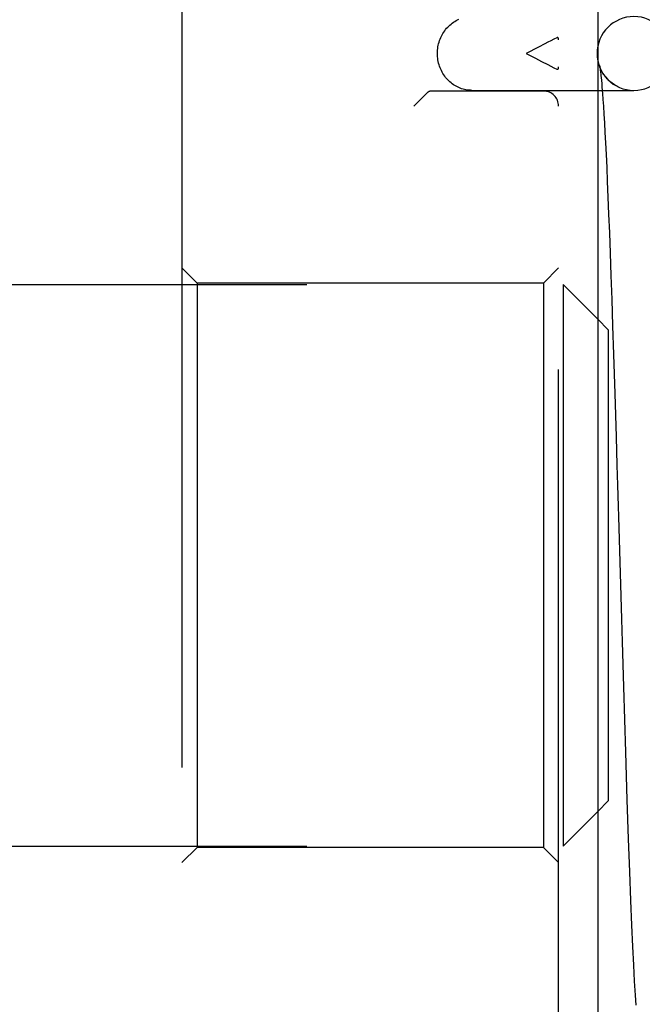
# Model space of a CAD drawing. Header units: inches. Extents: x 0 to 100, y 0 to 65.
# Tile 68 of 121: x 74.511 to 74.925, y 26.006 to 26.66. Entities that reach past the tile are written whole.
import ezdxf

# ---------------------------------------------------------------- set-up
doc = ezdxf.new("R2010")
doc.units = ezdxf.units.IN
doc.header["$LTSCALE"] = 5.5
doc.header["$MEASUREMENT"] = 0
doc.linetypes.add('HIDDEN', pattern=[0.2, 0.1, -0.1])
doc.layers.get('0').update_dxf_attribs({"linetype": 'CONTINUOUS'})
doc.layers.add('DEFAULT_2', color=8, linetype='HIDDEN')

msp = doc.modelspace()

# ---------------------------------------------------------------- linework, layer by layer
at = {"color": 3, "linetype": 'Continuous'}
msp.add_line((74.89513, 26.7178), (74.89513, 25.8778), dxfattribs=at)
at = {"color": 7, "linetype": 'Continuous'}
for p, q in [((74.89513, 26.6133), (74.91913, 26.6133)), ((74.89811, 26.6133), (74.89827, 26.61129)), ((74.89827, 26.61129), (74.89856, 26.60725)), ((74.89856, 26.60725), (74.89887, 26.60268)), ((74.89887, 26.60268), (74.8992, 26.59754)), ((74.8992, 26.59754), (74.89954, 26.59179)), ((74.89954, 26.59179), (74.8999, 26.5854)), ((74.8999, 26.5854), (74.90027, 26.57834)), ((74.90027, 26.57834), (74.90065, 26.57057)), ((74.90065, 26.57057), (74.90105, 26.56204)), ((74.90105, 26.56204), (74.90146, 26.55266)), ((74.90146, 26.55266), (74.9019, 26.54235)), ((74.9019, 26.54235), (74.90235, 26.53102)), ((74.90235, 26.53102), (74.90283, 26.51862)), ((74.90283, 26.51862), (74.90333, 26.50507)), ((74.90333, 26.50507), (74.90385, 26.49032)), ((74.90385, 26.49032), (74.9044, 26.47428)), ((74.9044, 26.47428), (74.90498, 26.45684)), ((74.90213, 26.4543), (74.89513, 26.4613)), ((74.90498, 26.45684), (74.90558, 26.43793)), ((74.90213, 26.4543), (74.90213, 26.1413)), ((74.90558, 26.43793), (74.90638, 26.41199)), ((74.90638, 26.41199), (74.90725, 26.38322)), ((74.90725, 26.38322), (74.9078, 26.36435)), ((74.9078, 26.36435), (74.9082, 26.35101)), ((74.90881, 26.3299), (74.91011, 26.28494)), ((74.91077, 26.26204), (74.91122, 26.24692)), ((74.91122, 26.24692), (74.9121, 26.21713)), ((74.9121, 26.21713), (74.91343, 26.17366)), ((74.91343, 26.17366), (74.91446, 26.14198)), ((74.90213, 26.1413), (74.89513, 26.1343)), ((74.91446, 26.14198), (74.91534, 26.11603)), ((74.91534, 26.11603), (74.91614, 26.0941)), ((74.91614, 26.0941), (74.91687, 26.07518)), ((74.91687, 26.07518), (74.91755, 26.05876)), ((74.91755, 26.05876), (74.91819, 26.04453)), ((74.91819, 26.04453), (74.91878, 26.03219)), ((74.91878, 26.03219), (74.91935, 26.02147)), ((74.91935, 26.02147), (74.91988, 26.01216)), ((74.91988, 26.01216), (74.92029, 26.00567))]:
    msp.add_line(p, q, dxfattribs=at)
for points in [[(74.9082, 26.35101), (74.9086, 26.33707), (74.90881, 26.3299)], [(74.91011, 26.28494), (74.91033, 26.27729), (74.91077, 26.26204)]]:
    msp.add_lwpolyline(points, dxfattribs=at)
msp.add_arc((74.91913, 26.6378), 0.0245, 270, 90, dxfattribs=at)
at = {"layer": 'DEFAULT_2', "color": 8, "linetype": 'HIDDEN'}
for p, q in [((74.61913, 26.71358), (74.61913, 25.88206)), ((74.86913, 25.8778), (74.86913, 26.7178)), ((74.8558, 26.64207), (74.84765, 26.6378)), ((74.84765, 26.6378), (74.85374, 26.63461)), ((74.85374, 26.63461), (74.85786, 26.63247)), ((74.85786, 26.63247), (74.86196, 26.63037)), ((74.89655, 26.62841), (74.89663, 26.62792)), ((74.89663, 26.62792), (74.89671, 26.62736)), ((74.89671, 26.62736), (74.89679, 26.62672)), ((74.89679, 26.62672), (74.89689, 26.626)), ((74.89689, 26.626), (74.89698, 26.6252)), ((74.89714, 26.62385), (74.89725, 26.62285)), ((74.89725, 26.62285), (74.89736, 26.62175)), ((74.89736, 26.62175), (74.89754, 26.61994)), ((74.89754, 26.61994), (74.89773, 26.61791)), ((74.89773, 26.61791), (74.89792, 26.61564)), ((74.89792, 26.61564), (74.89811, 26.6133)), ((74.78194, 26.61164), (74.7731, 26.6028)), ((74.85913, 26.6128), (74.78442, 26.6128)), ((74.81153, 26.6133), (74.89513, 26.6133)), ((74.62913, 26.4853), (74.61913, 26.4953)), ((74.85913, 26.4853), (74.86913, 26.4953)), ((74.15213, 26.4843), (74.87213, 26.4843)), ((74.85913, 26.4853), (74.62913, 26.4853)), ((74.62913, 26.4853), (74.62913, 26.1103)), ((74.85913, 26.4853), (74.85913, 26.1103)), ((74.89513, 26.4613), (74.87213, 26.4843)), ((74.87213, 26.4843), (74.87213, 26.1113)), ((74.89513, 26.1343), (74.87213, 26.1113)), ((74.15213, 26.1113), (74.87213, 26.1113)), ((74.62913, 26.1103), (74.61913, 26.1003)), ((74.85913, 26.1103), (74.62913, 26.1103)), ((74.85913, 26.1103), (74.86913, 26.1003))]:
    msp.add_line(p, q, dxfattribs=at)
for points in [[(74.78871, 26.6378), (74.78873, 26.63889), (74.7888, 26.63998), (74.78891, 26.64106), (74.78907, 26.64213), (74.78927, 26.6432), (74.78951, 26.64425), (74.7898, 26.64529), (74.79013, 26.64631), (74.7905, 26.64732), (74.79091, 26.6483), (74.79136, 26.64927), (74.79185, 26.65021), (74.79237, 26.65113), (74.79293, 26.65202), (74.79353, 26.65288), (74.79416, 26.65371), (74.79483, 26.65451), (74.79552, 26.65528), (74.79624, 26.65601), (74.79699, 26.6567), (74.79777, 26.65736), (74.79858, 26.65799), (74.7994, 26.65857), (74.80025, 26.65911), (74.80112, 26.65961), (74.80201, 26.66008), (74.80291, 26.66049)], [(74.86796, 26.64822), (74.86599, 26.64725), (74.86399, 26.64626), (74.86196, 26.64524), (74.85991, 26.64419), (74.8558, 26.64207)], [(74.86913, 26.64676), (74.86912, 26.647), (74.86911, 26.64721), (74.86909, 26.64741), (74.86906, 26.64758), (74.86903, 26.64774), (74.86899, 26.64787), (74.86894, 26.64799), (74.86888, 26.64808), (74.86882, 26.64816), (74.86875, 26.64823), (74.86868, 26.64828), (74.8686, 26.64831), (74.86851, 26.64833), (74.86841, 26.64834), (74.86831, 26.64833), (74.8682, 26.64831), (74.86809, 26.64827), (74.86796, 26.64822)], [(74.81153, 26.6133), (74.81055, 26.61333), (74.80958, 26.61339), (74.80861, 26.6135), (74.80764, 26.61366), (74.80668, 26.61386), (74.80573, 26.6141), (74.80478, 26.61439), (74.80385, 26.61473), (74.80293, 26.6151), (74.80203, 26.61552), (74.80114, 26.61598), (74.80026, 26.61649), (74.79941, 26.61703), (74.79859, 26.61761), (74.79778, 26.61824), (74.79699, 26.6189), (74.79624, 26.6196), (74.79551, 26.62034), (74.79481, 26.62111), (74.79415, 26.62191), (74.79352, 26.62275), (74.79292, 26.62361), (74.79235, 26.6245), (74.79183, 26.62542), (74.79134, 26.62637), (74.79089, 26.62734), (74.79048, 26.62832), (74.79011, 26.62933), (74.78979, 26.63035), (74.7895, 26.63139), (74.78926, 26.63244), (74.78906, 26.6335), (74.78891, 26.63457), (74.7888, 26.63565), (74.78873, 26.63672), (74.78871, 26.6378)], [(74.86196, 26.63037), (74.86399, 26.62935), (74.86599, 26.62836), (74.86796, 26.62739)], [(74.86796, 26.62739), (74.86809, 26.62734), (74.8682, 26.6273), (74.86831, 26.62727), (74.86841, 26.62727), (74.86851, 26.62727), (74.8686, 26.62729), (74.86868, 26.62733), (74.86875, 26.62738), (74.86882, 26.62744), (74.86888, 26.62752), (74.86894, 26.62762), (74.86899, 26.62773), (74.86903, 26.62787), (74.86906, 26.62802), (74.86909, 26.6282), (74.86911, 26.62839), (74.86912, 26.62861), (74.86913, 26.62885)], [(74.90847, 26.61574), (74.90799, 26.61598), (74.90707, 26.61648), (74.90619, 26.617), (74.90536, 26.61754), (74.90458, 26.6181), (74.90384, 26.61867), (74.90315, 26.61925), (74.90251, 26.61983), (74.90191, 26.62041), (74.90135, 26.62099), (74.90084, 26.62155), (74.90037, 26.62211), (74.89995, 26.62265), (74.89955, 26.62318), (74.89919, 26.62369), (74.89885, 26.6242), (74.89854, 26.62469), (74.89825, 26.62518), (74.89798, 26.62566), (74.89774, 26.62611), (74.89753, 26.62654), (74.89733, 26.62695), (74.89717, 26.62733), (74.89702, 26.62768), (74.89689, 26.62799), (74.89678, 26.62828), (74.89669, 26.62854), (74.89661, 26.62877), (74.89654, 26.62897), (74.89648, 26.62915), (74.89644, 26.6293), (74.8964, 26.62944), (74.89637, 26.62954), (74.89635, 26.62963), (74.89633, 26.62969), (74.89632, 26.62973), (74.89632, 26.62975)], [(74.89632, 26.62975), (74.89632, 26.62974), (74.89632, 26.62972), (74.89633, 26.62968), (74.89634, 26.62961), (74.89636, 26.62953), (74.89638, 26.62943), (74.8964, 26.6293), (74.89643, 26.62916), (74.89646, 26.629), (74.89649, 26.62882), (74.89652, 26.62863), (74.89655, 26.62841)], [(74.89698, 26.6252), (74.89709, 26.62432), (74.89714, 26.62385)]]:
    msp.add_lwpolyline(points, dxfattribs=at)
for centre, radius, start, end in [((74.91913, 26.6378), 0.0245, 90, 270), ((74.85913, 26.6028), 0.01, 0, 90)]:
    msp.add_arc(centre, radius, start, end, dxfattribs=at)
msp.add_ellipse((74.78442, 26.6028), major_axis=(0, 0.01), ratio=0.529412, start_param=0, end_param=0.486899, dxfattribs=at)

doc.saveas('drawing.dxf')
